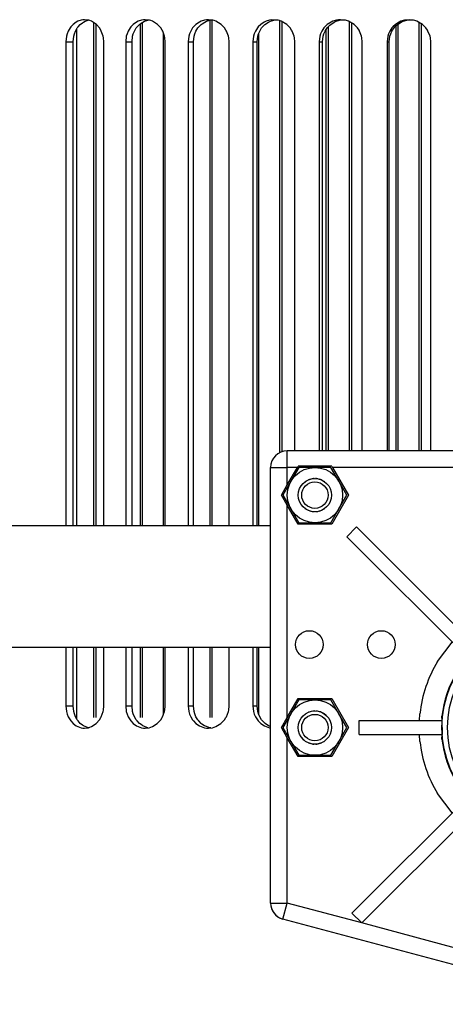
# Model space of a CAD drawing. Header units: millimetres. Extents: x -1205 to -724, y -121 to 439.
# Tile 21 of 25: x -1039 to -962, y 155 to 332. Entities that reach past the tile are written whole.
import ezdxf

# ---------------------------------------------------------------- set-up
doc = ezdxf.new("R2010")
doc.units = ezdxf.units.MM

# ---------------------------------------------------------------- blocks, each defined once
blk = doc.blocks.new('Wasserabweiser__9', base_point=(-1028.51, 204.58))
at = {"color": 7, "linetype": 'Continuous'}
for p, q in [((-1026.33, 332.39), (-1026.48, 332.39)), ((-1015.34, 332.39), (-1015.75, 332.39)), ((-1003.9, 332.39), (-1004.55, 332.39)), ((-992.09, 332.39), (-992.97, 332.39)), ((-979.98, 332.39), (-981.08, 332.39)), ((-967.64, 332.39), (-968.97, 332.39)), ((-955.48, 332.39), (-956.77, 332.39)), ((-955.16, 332.39), (-955.48, 332.39)), ((-943.48, 332.39), (-944.34, 332.39)), ((-942.62, 332.39), (-943.48, 332.39)), ((-931.49, 332.39), (-931.8, 332.39)), ((-930.19, 332.39), (-931.49, 332.39)), ((-917.99, 332.39), (-919.32, 332.39)), ((-905.88, 332.39), (-906.98, 332.39)), ((-871.21, 332.39), (-871.62, 332.39)), ((-860.48, 332.39), (-860.63, 332.39)), ((-1028.51, 241.09), (-1028.51, 330.83)), ((-1028.51, 241.09), (-1028.51, 330.83)), ((-858.45, 330.83), (-858.45, 206.15)), ((-858.45, 330.83), (-858.45, 206.15)), ((-1028.51, 206.15), (-1028.51, 219.09)), ((-1028.51, 206.15), (-1028.51, 219.09))]:
    blk.add_line(p, q, dxfattribs=at)
blk = doc.blocks.new('Lueftergehauese__12', base_point=(-1028.48, 206.39))
at = {"color": 7, "linetype": 'Continuous'}
for p, q in [((-1024.92, 331.59), (-1025.08, 331.58)), ((-870.35, 332.04), (-872.16, 332.2)), ((-872.16, 332.2), (-870.49, 332.12)), ((-861.68, 331.67), (-861.94, 331.68)), ((-861.94, 331.68), (-861.68, 331.67)), ((-874.43, 222.04), (-874.28, 221.71))]:
    blk.add_line(p, q, dxfattribs=at)
blk = doc.blocks.new('Luefter_4412_F-2GLR__13', base_point=(-934.92, 206.19))
at = {"color": 7, "linetype": 'Continuous'}
for p, q in [((-891.16, 209.97), (-891.02, 209.93)), ((-874.43, 208.72), (-874.28, 208.73))]:
    blk.add_line(p, q, dxfattribs=at)
blk = doc.blocks.new('Luefter-kpl__1__14', base_point=(-934.92, 206.19))
blk.add_blockref('Luefter_4412_F-2GLR__13', (-934.92, 206.19))
blk = doc.blocks.new('Fin_1_durchgehend_1_5__15', base_point=(-1017.08, 206.39))
at = {"color": 7, "linetype": 'Continuous'}
for p, q in [((-1017.08, 331.71), (-1017.08, 241.09)), ((-1016.68, 332), (-1016.68, 241.09)), ((-1017.08, 219.09), (-1017.08, 206.39)), ((-1016.68, 219.09), (-1016.68, 206.39))]:
    blk.add_line(p, q, dxfattribs=at)
blk = doc.blocks.new('Fin_1_durchgehend_1_22__16', base_point=(-1025.48, 206.39))
at = {"color": 7, "linetype": 'Continuous'}
for p, q in [((-1025.48, 331.98), (-1025.48, 241.09)), ((-1025.08, 331.72), (-1025.08, 241.09)), ((-1025.48, 219.09), (-1025.48, 206.39)), ((-1025.08, 219.09), (-1025.08, 206.39))]:
    blk.add_line(p, q, dxfattribs=at)
blk = doc.blocks.new('Fin_1_durchgehend_1_43__17', base_point=(-1012.88, 206.84))
at = {"color": 7, "linetype": 'Continuous'}
for p, q in [((-1012.88, 330.14), (-1012.88, 241.09)), ((-1012.88, 219.09), (-1012.88, 206.84))]:
    blk.add_line(p, q, dxfattribs=at)
blk = doc.blocks.new('Fin_1_durchgehend_1_32__18', base_point=(-983.48, 254.59))
at = {"color": 7, "linetype": 'Continuous'}
for p, q in [((-983.08, 331.22), (-983.08, 254.59)), ((-983.48, 330.68), (-983.48, 254.59))]:
    blk.add_line(p, q, dxfattribs=at)
blk = doc.blocks.new('Fin_1_durchgehend_1_23__19', base_point=(-979.28, 254.59))
at = {"color": 7, "linetype": 'Continuous'}
for p, q in [((-979.28, 332.14), (-979.28, 254.59)), ((-978.88, 331.91), (-978.88, 254.59))]:
    blk.add_line(p, q, dxfattribs=at)
blk = doc.blocks.new('Fin_1_durchgehend_1_2__20', base_point=(-991.88, 254.2))
at = {"color": 7, "linetype": 'Continuous'}
for p, q in [((-991.88, 332.34), (-991.88, 254.2)), ((-991.48, 332.18), (-991.48, 254.4))]:
    blk.add_line(p, q, dxfattribs=at)
blk = doc.blocks.new('Fin_1_durchgehend_1_10__21', base_point=(-995.68, 207.04))
at = {"color": 7, "linetype": 'Continuous'}
for p, q in [((-995.68, 329.94), (-995.68, 241.09)), ((-995.68, 219.09), (-995.68, 207.04))]:
    blk.add_line(p, q, dxfattribs=at)
blk = doc.blocks.new('Fin_1_durchgehend_1_26__22', base_point=(-1004.48, 206.39))
at = {"color": 7, "linetype": 'Continuous'}
for p, q in [((-1004.48, 332.39), (-1004.48, 241.09)), ((-1004.08, 332.39), (-1004.08, 241.09)), ((-1004.48, 219.09), (-1004.48, 206.39)), ((-1004.08, 219.09), (-1004.08, 206.39))]:
    blk.add_line(p, q, dxfattribs=at)
blk = doc.blocks.new('Fin_1_durchgehend_1_44__23', base_point=(-966.68, 254.59))
at = {"color": 7, "linetype": 'Continuous'}
for p, q in [((-966.68, 331.99), (-966.68, 254.59)), ((-966.28, 331.77), (-966.28, 254.59))]:
    blk.add_line(p, q, dxfattribs=at)
blk = doc.blocks.new('Fin_1_durchgehend_1_17__24', base_point=(-870.08, 206.39))
at = {"color": 7, "linetype": 'Continuous'}
blk.add_line((-870.08, 331.85), (-870.08, 206.39), dxfattribs=at)
blk = doc.blocks.new('Fin_1_durchgehend_1_6__25', base_point=(-970.88, 254.59))
at = {"color": 7, "linetype": 'Continuous'}
for p, q in [((-970.88, 331.34), (-970.88, 254.59)), ((-970.48, 331.68), (-970.48, 254.59))]:
    blk.add_line(p, q, dxfattribs=at)
blk = doc.blocks.new('Fin_1_durchgehend_1_27__26', base_point=(-958.28, 254.59))
at = {"color": 7, "linetype": 'Continuous'}
for p, q in [((-958.28, 331.64), (-958.28, 254.59)), ((-957.88, 331.9), (-957.88, 254.59))]:
    blk.add_line(p, q, dxfattribs=at)
blk = doc.blocks.new('Fin_1_durchgehend_1_19__27', base_point=(-954.08, 254.59))
at = {"color": 7, "linetype": 'Continuous'}
for p, q in [((-954.08, 331.93), (-954.08, 254.59)), ((-953.68, 331.71), (-953.68, 254.59))]:
    blk.add_line(p, q, dxfattribs=at)
blk = doc.blocks.new('Fin_1_ausgespart_6__28', base_point=(-945.64, 252.46))
at = {"color": 7, "linetype": 'Continuous'}
for p, q in [((-945.58, 331.84), (-945.64, 252.57)), ((-945.18, 332.07), (-945.24, 252.46))]:
    blk.add_line(p, q, dxfattribs=at)
blk = doc.blocks.new('Fin_1_durchgehend_1_46__29', base_point=(-861.68, 206.39))
at = {"color": 7, "linetype": 'Continuous'}
for p, q in [((-861.68, 331.85), (-861.68, 206.39)), ((-861.28, 332.11), (-861.28, 206.39))]:
    blk.add_line(p, q, dxfattribs=at)
blk = doc.blocks.new('Fin_1_ausgespart_4__30', base_point=(-941.44, 251.34))
at = {"color": 7, "linetype": 'Continuous'}
for p, q in [((-941.38, 331.85), (-941.44, 251.44)), ((-940.98, 331.61), (-941.04, 251.34))]:
    blk.add_line(p, q, dxfattribs=at)
blk = doc.blocks.new('Fin_1_durchgehend_1_20__31', base_point=(-895.28, 231.09))
at = {"color": 7, "linetype": 'Continuous'}
for p, q in [((-895.28, 332.27), (-895.28, 239.02)), ((-894.88, 332.39), (-894.88, 238.82))]:
    blk.add_line(p, q, dxfattribs=at)
blk = doc.blocks.new('Fin_1_durchgehend_1_12__32', base_point=(-891.08, 208))
at = {"color": 7, "linetype": 'Continuous'}
blk.add_line((-891.08, 328.98), (-891.08, 208), dxfattribs=at)
blk = doc.blocks.new('Fin_1_durchgehend_1_37__33', base_point=(-903.68, 241.22))
at = {"color": 7, "linetype": 'Continuous'}
for p, q in [((-903.68, 330.98), (-903.68, 241.32)), ((-903.28, 330.34), (-903.28, 241.22))]:
    blk.add_line(p, q, dxfattribs=at)
blk = doc.blocks.new('Fin_1_durchgehend_1_45__34', base_point=(-907.88, 242.34))
at = {"color": 7, "linetype": 'Continuous'}
for p, q in [((-907.88, 332.02), (-907.88, 242.45)), ((-907.48, 332.24), (-907.48, 242.34))]:
    blk.add_line(p, q, dxfattribs=at)
blk = doc.blocks.new('Fin_1_durchgehend_1_41__35', base_point=(-928.88, 247.97))
at = {"color": 7, "linetype": 'Continuous'}
for p, q in [((-928.88, 331.77), (-928.88, 248.08)), ((-928.48, 331.47), (-928.48, 247.97))]:
    blk.add_line(p, q, dxfattribs=at)
blk = doc.blocks.new('Fin_1_durchgehend_1_24__36', base_point=(-920.48, 245.72))
at = {"color": 7, "linetype": 'Continuous'}
for p, q in [((-920.48, 331.88), (-920.48, 245.82)), ((-920.08, 332.1), (-920.08, 245.72))]:
    blk.add_line(p, q, dxfattribs=at)
blk = doc.blocks.new('Fin_1_durchgehend_1_3__37', base_point=(-933.08, 249.09))
at = {"color": 7, "linetype": 'Continuous'}
for p, q in [((-933.08, 331.82), (-933.08, 249.2)), ((-932.68, 332.04), (-932.68, 249.09))]:
    blk.add_line(p, q, dxfattribs=at)
blk = doc.blocks.new('Fin_1_durchgehend_1_16__38', base_point=(-916.28, 244.59))
at = {"color": 7, "linetype": 'Continuous'}
for p, q in [((-916.28, 331.52), (-916.28, 244.7)), ((-915.88, 331.13), (-915.88, 244.59))]:
    blk.add_line(p, q, dxfattribs=at)
blk = doc.blocks.new('Fin_1_durchgehend_1_25__39', base_point=(-874.28, 206.39))
at = {"color": 7, "linetype": 'Continuous'}
for p, q in [((-874.28, 329.58), (-874.28, 207.39)), ((-873.88, 330.61), (-873.88, 206.39))]:
    blk.add_line(p, q, dxfattribs=at)
blk = doc.blocks.new('Fin_1_durchgehend_1_42__40', base_point=(-882.68, 206.39))
at = {"color": 7, "linetype": 'Continuous'}
blk.add_line((-882.28, 332.35), (-882.28, 206.39), dxfattribs=at)
blk = doc.blocks.new('Kuehlkoerper_EKL__41', base_point=(-1028.48, 206.39))
for name, p in [('Fin_1_durchgehend_1_22__16', (-1025.48, 206.39)), ('Fin_1_durchgehend_1_5__15', (-1017.08, 206.39)), ('Fin_1_durchgehend_1_26__22', (-1004.48, 206.39)), ('Fin_1_durchgehend_1_2__20', (-991.88, 254.2)), ('Fin_1_durchgehend_1_32__18', (-983.48, 254.59)), ('Fin_1_durchgehend_1_23__19', (-979.28, 254.59)), ('Fin_1_durchgehend_1_6__25', (-970.88, 254.59)), ('Fin_1_durchgehend_1_44__23', (-966.68, 254.59)), ('Fin_1_durchgehend_1_27__26', (-958.28, 254.59)), ('Fin_1_durchgehend_1_19__27', (-954.08, 254.59)), ('Fin_1_ausgespart_6__28', (-945.64, 252.46)), ('Fin_1_ausgespart_4__30', (-941.44, 251.34)), ('Fin_1_durchgehend_1_3__37', (-933.08, 249.09)), ('Fin_1_durchgehend_1_41__35', (-928.88, 247.97)), ('Fin_1_durchgehend_1_24__36', (-920.48, 245.72)), ('Fin_1_durchgehend_1_16__38', (-916.28, 244.59)), ('Fin_1_durchgehend_1_45__34', (-907.88, 242.34)), ('Fin_1_durchgehend_1_37__33', (-903.68, 241.22)), ('Fin_1_durchgehend_1_20__31', (-895.28, 231.09)), ('Fin_1_durchgehend_1_42__40', (-882.68, 206.39)), ('Fin_1_durchgehend_1_17__24', (-870.08, 206.39)), ('Fin_1_durchgehend_1_46__29', (-861.68, 206.39)), ('Fin_1_durchgehend_1_43__17', (-1012.88, 206.84)), ('Fin_1_durchgehend_1_10__21', (-995.68, 207.04)), ('Fin_1_durchgehend_1_25__39', (-874.28, 206.39)), ('Fin_1_durchgehend_1_12__32', (-891.08, 208))]:
    blk.add_blockref(name, p)
blk = doc.blocks.new('Elektronikeinheit_kpl___42', base_point=(-1028.48, 206.19))
for name, p in [('Kuehlkoerper_EKL__41', (-1028.48, 206.39)), ('Lueftergehauese__12', (-1028.48, 206.39)), ('Luefter-kpl__1__14', (-934.92, 206.19))]:
    blk.add_blockref(name, p)
blk = doc.blocks.new('L5_85110_0_Gehaeuseunterteil_S127-04-01-02__43', base_point=(-993.48, 154.59))
at = {"color": 7, "linetype": 'Continuous'}
blk.add_line((-895.55, 154.74), (-896.48, 154.59), dxfattribs=at)
for centre, start, end in [((-990.48, 251.59), 90, 180), ((-990.48, 172.89), 180, 251.9998)]:
    blk.add_arc(centre, 3, start, end, dxfattribs=at)
blk = doc.blocks.new('Tragrohr-neigen__48', base_point=(-1181.98, 219.09))
at = {"color": 7, "linetype": 'Continuous'}
for p, q in [((-1170.45, 241.02), (-1173.04, 240.89)), ((-1169.92, 241), (-1170.45, 241.02)), ((-1168.88, 241.02), (-1169.92, 241)), ((-1167.37, 241.01), (-1168.88, 241.02)), ((-1166.27, 241.02), (-1167.37, 241.01)), ((-1163.93, 241.01), (-1166.27, 241.02)), ((-1162.66, 241.02), (-1163.93, 241.01)), ((-1159.55, 241.02), (-1162.66, 241.02)), ((-1154.28, 241.02), (-1159.55, 241.02)), ((-1148.15, 241.02), (-1154.28, 241.02)), ((-1133.63, 241.02), (-1148.15, 241.02)), ((-1084.6, 241.02), (-1133.63, 241.02)), ((-1080.98, 241.09), (-1084.6, 241.02)), ((-1080.98, 241.09), (-993.48, 241.09)), ((-1170.45, 219.15), (-1170.29, 219.11)), ((-1169.93, 219.14), (-1170.45, 219.15)), ((-1168.88, 219.15), (-1169.93, 219.14)), ((-1168.2, 219.14), (-1168.88, 219.15)), ((-1166.27, 219.15), (-1168.2, 219.14)), ((-1165.39, 219.15), (-1166.27, 219.15)), ((-1162.66, 219.15), (-1165.39, 219.15)), ((-1161.57, 219.15), (-1162.66, 219.15)), ((-1156.79, 219.15), (-1161.57, 219.15)), ((-1151.11, 219.15), (-1156.79, 219.15)), ((-1137.35, 219.15), (-1151.11, 219.15)), ((-1084.6, 219.15), (-1137.35, 219.15)), ((-1080.98, 219.09), (-1084.6, 219.15)), ((-1080.98, 219.09), (-993.48, 219.09))]:
    blk.add_line(p, q, dxfattribs=at)
at = {"color": 1, "linetype": 'Continuous'}
for p, q in [((-1080.98, 241.09), (-1080.98, 234.14)), ((-1080.98, 234.14), (-1080.98, 219.09))]:
    blk.add_line(p, q, dxfattribs=at)
at = {"color": 7, "linetype": 'Continuous'}
blk.add_arc((-1170.98, 230.09), 11, 100.8, 273.6, dxfattribs=at)
blk = doc.blocks.new('L5_85109_0_Gehaeuseoberteil_S127-04-01-01__58', base_point=(-993.48, 154.59))
at = {"color": 1, "linetype": 'Continuous'}
for p, q in [((-990.48, 251.59), (-990.48, 254.59)), ((-993.48, 251.59), (-990.48, 251.59)), ((-990.48, 248.43), (-990.48, 251.59)), ((-988.65, 251.59), (-990.48, 251.59)), ((-953.57, 251.59), (-982.3, 251.59)), ((-909.94, 239.89), (-953.57, 251.59)), ((-990.48, 206.43), (-990.48, 244.75)), ((-896.48, 236.29), (-909.94, 239.89)), ((-896.48, 236.29), (-895.7, 239.18)), ((-896.48, 206.43), (-896.48, 236.29)), ((-896.48, 236.29), (-893.48, 236.29)), ((-947.23, 227.44), (-944.73, 227.65)), ((-958.89, 221.76), (-956.48, 223.76)), ((-946.58, 223.5), (-944.73, 223.62)), ((-942.23, 223.62), (-938.52, 223.1)), ((-928.49, 222.24), (-928.02, 221.81)), ((-963.32, 216.53), (-960.67, 220.01)), ((-956.06, 218.94), (-954.23, 220.45)), ((-931.08, 219.19), (-930.85, 218.98)), ((-926.28, 220.02), (-925.04, 218.6)), ((-959.9, 214.47), (-957.83, 217.17)), ((-929.11, 217.19), (-928.23, 216.18)), ((-924.77, 208.71), (-924.44, 205.84)), ((-920.86, 209.57), (-920.46, 205.84)), ((-966.57, 205.84), (-966.5, 207.09)), ((-962.51, 205.84), (-962.53, 206.66)), ((-966.5, 202.08), (-966.57, 203.34)), ((-962.53, 202.52), (-962.51, 203.34)), ((-924.44, 203.34), (-924.77, 200.47)), ((-920.46, 203.34), (-920.86, 199.61)), ((-990.48, 172.89), (-990.48, 202.75)), ((-896.48, 164.43), (-896.48, 202.75)), ((-957.83, 192.01), (-959.9, 194.71)), ((-960.67, 189.16), (-963.32, 192.65)), ((-928.23, 192.99), (-929.13, 192.01)), ((-925.04, 190.57), (-926.28, 189.16)), ((-954.23, 188.73), (-956.06, 190.24)), ((-930.9, 190.24), (-931.08, 189.99)), ((-956.48, 185.42), (-958.89, 187.41)), ((-928.02, 187.37), (-928.49, 186.94)), ((-944.73, 185.55), (-946.58, 185.68)), ((-938.52, 186.08), (-942.23, 185.55)), ((-944.73, 181.53), (-947.23, 181.74)), ((-993.48, 172.89), (-990.48, 172.89)), ((-991.26, 169.99), (-990.48, 172.89)), ((-977.02, 169.28), (-990.48, 172.89)), ((-933.38, 157.59), (-977.02, 169.28)), ((-896.48, 157.59), (-896.48, 160.75)), ((-933.38, 157.59), (-904.65, 157.59)), ((-898.3, 157.59), (-896.48, 157.59)), ((-896.48, 157.59), (-896.48, 154.59)), ((-896.48, 157.59), (-893.48, 157.59))]:
    blk.add_line(p, q, dxfattribs=at)
at = {"color": 7, "linetype": 'Continuous'}
for p, q in [((-953.18, 254.59), (-990.48, 254.59)), ((-953.57, 251.59), (-953.18, 254.59)), ((-895.7, 239.18), (-953.18, 254.59)), ((-993.48, 172.89), (-993.48, 251.59)), ((-990.48, 248.43), (-988.65, 251.59)), ((-988.65, 251.59), (-988.51, 251.84)), ((-982.45, 251.84), (-988.51, 251.84)), ((-982.45, 251.84), (-982.3, 251.59)), ((-982.3, 251.59), (-979.42, 246.59)), ((-991.54, 246.59), (-990.48, 248.43)), ((-990.48, 244.75), (-991.54, 246.59)), ((-979.42, 246.59), (-982.45, 241.34)), ((-988.51, 241.34), (-990.48, 244.75)), ((-982.45, 241.34), (-988.51, 241.34)), ((-979.72, 239.06), (-977.95, 240.83)), ((-956.06, 218.94), (-977.95, 240.83)), ((-957.83, 217.17), (-979.72, 239.06)), ((-944.73, 223.62), (-944.73, 238.59)), ((-944.73, 238.59), (-942.23, 238.59)), ((-942.23, 223.62), (-942.23, 238.59)), ((-930.85, 218.98), (-909.94, 239.89)), ((-909.94, 239.89), (-908.17, 238.13)), ((-929.11, 217.19), (-908.17, 238.13)), ((-893.48, 157.59), (-893.48, 236.29)), ((-943.48, 223.62), (-944.73, 223.62)), ((-943.48, 223.62), (-942.23, 223.62)), ((-956.95, 218.06), (-956.06, 218.94)), ((-930.85, 218.98), (-930.01, 218.06)), ((-956.95, 218.06), (-957.83, 217.17)), ((-930.01, 218.06), (-929.11, 217.19)), ((-990.48, 206.43), (-988.51, 209.84)), ((-988.51, 209.84), (-982.45, 209.84)), ((-982.45, 209.84), (-979.42, 204.59)), ((-907.54, 204.59), (-904.51, 209.84)), ((-904.51, 209.84), (-898.45, 209.84)), ((-898.45, 209.84), (-896.48, 206.43)), ((-991.54, 204.59), (-990.48, 206.43)), ((-896.48, 206.43), (-895.42, 204.59)), ((-990.48, 202.75), (-991.54, 204.59)), ((-979.42, 204.59), (-982.45, 199.34)), ((-977.48, 205.84), (-962.51, 205.84)), ((-977.48, 203.34), (-977.48, 205.84)), ((-962.51, 204.59), (-962.51, 205.84)), ((-962.51, 204.59), (-962.51, 203.34)), ((-924.44, 204.59), (-924.44, 205.84)), ((-924.44, 205.84), (-909.48, 205.84)), ((-924.44, 204.59), (-924.44, 203.34)), ((-909.48, 205.84), (-909.48, 203.34)), ((-904.51, 199.34), (-907.54, 204.59)), ((-895.42, 204.59), (-896.48, 202.75)), ((-977.48, 203.34), (-962.51, 203.34)), ((-924.44, 203.34), (-909.48, 203.34)), ((-988.51, 199.34), (-990.48, 202.75)), ((-896.48, 202.75), (-898.45, 199.34)), ((-982.45, 199.34), (-988.51, 199.34)), ((-898.45, 199.34), (-904.51, 199.34)), ((-978.79, 171.05), (-957.83, 192.01)), ((-956.95, 191.12), (-957.83, 192.01)), ((-956.06, 190.24), (-956.95, 191.12)), ((-930.01, 191.12), (-930.9, 190.24)), ((-930.01, 191.12), (-929.13, 192.01)), ((-929.13, 192.01), (-907.24, 170.12)), ((-977.02, 169.28), (-956.06, 190.24)), ((-930.9, 190.24), (-909.01, 168.35)), ((-943.48, 185.55), (-944.73, 185.55)), ((-944.73, 170.59), (-944.73, 185.55)), ((-943.48, 185.55), (-942.23, 185.55)), ((-942.23, 170.59), (-942.23, 185.55)), ((-978.79, 171.05), (-977.02, 169.28)), ((-933.78, 154.59), (-991.26, 169.99)), ((-942.23, 170.59), (-944.73, 170.59)), ((-907.24, 170.12), (-909.01, 168.35)), ((-907.54, 162.59), (-904.51, 167.84)), ((-904.51, 167.84), (-898.45, 167.84)), ((-898.45, 167.84), (-896.48, 164.43)), ((-896.48, 164.43), (-895.42, 162.59)), ((-904.65, 157.59), (-907.54, 162.59)), ((-895.42, 162.59), (-896.48, 160.75)), ((-896.48, 160.75), (-898.3, 157.59)), ((-933.38, 157.59), (-933.78, 154.59)), ((-904.51, 157.34), (-904.65, 157.59)), ((-904.51, 157.34), (-898.45, 157.34)), ((-898.3, 157.59), (-898.45, 157.34)), ((-933.78, 154.59), (-896.48, 154.59))]:
    blk.add_line(p, q, dxfattribs=at)
at = {"color": 1, "linetype": 'Continuous'}
for radius in [19.04, 18.03]:
    blk.add_circle((-943.48, 204.59), radius, dxfattribs=at)
at = {"color": 7, "linetype": 'Continuous'}
for centre, radius in [((-986.48, 219.59), 2.5), ((-973.48, 219.59), 2.5), ((-943.48, 204.59), 15.05), ((-913.48, 189.59), 2.5), ((-901.48, 189.59), 2.5)]:
    blk.add_circle(centre, radius, dxfattribs=at)
for centre, start, end in [((-990.48, 251.59), 90, 180), ((-896.48, 236.29), 0, 74.9969), ((-990.48, 172.89), 180, 254.9969), ((-896.48, 157.59), 270, 0)]:
    blk.add_arc(centre, 3, start, end, dxfattribs=at)
at = {"color": 1, "linetype": 'Continuous'}
for radius, start, end in [(23.16, 49.6552, 86.8965), (23.16, 99.3103, 124.1379), (19.16, 99.3104, 124.1379), (19.16, 49.6552, 75), (23.16, 12.4138, 37.2414), (23.16, 148.9655, 173.7931), (19.16, 12.4138, 37.2414), (19.16, 148.9655, 173.7931), (23.16, 186.2069, 211.0345), (19.16, 186.2069, 211.0345), (19.16, 322.7586, 347.5862), (23.16, 322.7586, 347.5862), (19.16, 235.8621, 260.6896), (19.16, 285, 310.3448), (23.16, 273.1035, 310.3448), (23.16, 235.8621, 260.6897)]:
    blk.add_arc((-943.48, 204.59), radius, start, end, dxfattribs=at)
blk = doc.blocks.new('4_Zylinderschraube_DIN_912_-_M6_x_25_-__2_1', base_point=(-988.48, 201.59))
at = {"color": 7, "linetype": 'Continuous'}
for radius in [3, 2.39]:
    blk.add_circle((-985.48, 204.59), radius, dxfattribs=at)
blk = doc.blocks.new('1_Sechskantmutter_DIN_985_-_M_6_-__2_1', base_point=(-991.25, 199.59))
at = {"color": 7, "linetype": 'Continuous'}
for p, q in [((-988.37, 209.59), (-989.81, 207.09)), ((-985.48, 209.59), (-988.37, 209.59)), ((-982.59, 209.59), (-985.48, 209.59)), ((-981.15, 207.09), (-982.59, 209.59)), ((-989.81, 207.09), (-991.25, 204.59)), ((-979.71, 204.59), (-981.15, 207.09)), ((-991.25, 204.59), (-989.81, 202.09)), ((-981.15, 202.09), (-979.71, 204.59)), ((-989.81, 202.09), (-988.37, 199.59)), ((-982.59, 199.59), (-981.15, 202.09)), ((-988.37, 199.59), (-985.48, 199.59)), ((-985.48, 199.59), (-982.59, 199.59))]:
    blk.add_line(p, q, dxfattribs=at)
at = {"color": 1, "linetype": 'Continuous'}
for p, q in [((-987, 207.16), (-987.14, 207.09)), ((-986.35, 207.45), (-986.65, 207.35)), ((-985.02, 207.55), (-985.34, 207.57)), ((-984.48, 207.42), (-984.64, 207.46)), ((-984.31, 207.34), (-984.48, 207.42)), ((-986.65, 201.84), (-986.48, 201.76)), ((-986.48, 201.76), (-986.32, 201.72)), ((-985.94, 201.62), (-985.62, 201.6)), ((-984.6, 201.73), (-984.31, 201.83)), ((-983.96, 202.01), (-983.82, 202.09))]:
    blk.add_line(p, q, dxfattribs=at)
at = {"color": 7, "linetype": 'Continuous'}
blk.add_circle((-985.48, 204.59), 5, dxfattribs=at)
at = {"color": 1, "linetype": 'Continuous'}
for start, end in [(91.7648, 102.353), (38.8235, 59.9999), (218.8237, 240.0003), (271.7645, 282.3529)]:
    blk.add_arc((-985.48, 204.59), 3, start, end, dxfattribs=at)
blk = doc.blocks.new('3_Sechskantmutter_DIN_985_-_M_6_-__2_1', base_point=(-991.25, 241.59))
at = {"color": 7, "linetype": 'Continuous'}
for p, q in [((-988.37, 251.59), (-989.81, 249.09)), ((-985.48, 251.59), (-988.37, 251.59)), ((-982.59, 251.59), (-985.48, 251.59)), ((-981.15, 249.09), (-982.59, 251.59)), ((-989.81, 249.09), (-991.25, 246.59)), ((-979.71, 246.59), (-981.15, 249.09)), ((-991.25, 246.59), (-989.81, 244.09)), ((-981.15, 244.09), (-979.71, 246.59)), ((-989.81, 244.09), (-988.37, 241.59)), ((-982.59, 241.59), (-981.15, 244.09)), ((-988.37, 241.59), (-985.48, 241.59)), ((-985.48, 241.59), (-982.59, 241.59))]:
    blk.add_line(p, q, dxfattribs=at)
at = {"color": 1, "linetype": 'Continuous'}
for p, q in [((-987.06, 249.13), (-987.29, 248.98)), ((-986.3, 249.47), (-986.65, 249.34)), ((-985.76, 249.58), (-986, 249.53)), ((-985.59, 249.58), (-985.76, 249.58)), ((-985.2, 249.58), (-985.37, 249.58)), ((-984.95, 249.53), (-985.2, 249.58)), ((-984.31, 249.34), (-984.66, 249.47)), ((-983.67, 248.98), (-983.9, 249.13)), ((-987.29, 244.19), (-987.06, 244.05)), ((-986.65, 243.84), (-986.3, 243.7)), ((-984.66, 243.7), (-984.31, 243.84)), ((-983.9, 244.05), (-983.67, 244.19)), ((-986, 243.65), (-985.76, 243.6)), ((-985.76, 243.6), (-985.59, 243.6)), ((-985.37, 243.6), (-985.2, 243.6)), ((-985.2, 243.6), (-984.95, 243.65))]:
    blk.add_line(p, q, dxfattribs=at)
at = {"color": 7, "linetype": 'Continuous'}
blk.add_circle((-985.48, 246.59), 5, dxfattribs=at)
blk = doc.blocks.new('3_Zylinderschraube_DIN_912_-_M6_x_25_-__2_1', base_point=(-988.48, 243.59))
at = {"color": 7, "linetype": 'Continuous'}
for radius in [3, 2.39]:
    blk.add_circle((-985.48, 246.59), radius, dxfattribs=at)
blk = doc.blocks.new('PO-Buegel-L10__65', base_point=(-1204.98, 140.91))
for name, p in [('L5_85110_0_Gehaeuseunterteil_S127-04-01-02__43', (-993.48, 154.59)), ('L5_85109_0_Gehaeuseoberteil_S127-04-01-01__58', (-993.48, 154.59)), ('3_Sechskantmutter_DIN_985_-_M_6_-__2_1', (-991.25, 241.59)), ('3_Zylinderschraube_DIN_912_-_M6_x_25_-__2_1', (-988.48, 243.59)), ('Tragrohr-neigen__48', (-1181.98, 219.09)), ('1_Sechskantmutter_DIN_985_-_M_6_-__2_1', (-991.25, 199.59)), ('4_Zylinderschraube_DIN_912_-_M6_x_25_-__2_1', (-988.48, 201.59))]:
    blk.add_blockref(name, p)
blk = doc.blocks.new('Deckelprofil__69', base_point=(-1048.22, -16.51))
at = {"color": 7, "linetype": 'Continuous'}
for p, q in [((-1029.72, 330.99), (-1030.04, 330.44)), ((-1029.59, 331.18), (-1029.72, 330.99)), ((-1029.18, 331.63), (-1029.59, 331.18)), ((-1028.59, 332.07), (-1029.18, 331.63)), ((-1028.73, 330.43), (-1028.42, 330.99)), ((-1028.3, 332.22), (-1028.59, 332.07)), ((-1028.42, 330.99), (-1028.28, 331.18)), ((-1027.74, 332.41), (-1028.3, 332.22)), ((-1028.28, 331.18), (-1027.88, 331.63)), ((-1027.88, 331.63), (-1027.48, 331.95)), ((-1027.39, 332.47), (-1027.74, 332.41)), ((-1027.48, 331.95), (-1027.29, 332.07)), ((-1027.08, 332.49), (-1027.39, 332.47)), ((-1027.29, 332.07), (-1027, 332.22)), ((-1026.44, 332.41), (-1027.08, 332.49)), ((-1027, 332.22), (-1026.44, 332.41)), ((-1026.14, 332.34), (-1026.44, 332.41)), ((-1025.85, 332.22), (-1026.14, 332.34)), ((-1024.95, 331.63), (-1025.85, 332.22)), ((-1024.4, 330.99), (-1024.95, 331.63)), ((-1024.16, 330.59), (-1024.4, 330.99)), ((-1018.88, 330.99), (-1019.21, 330.44)), ((-1018.74, 331.18), (-1018.88, 330.99)), ((-1018.32, 331.63), (-1018.74, 331.18)), ((-1017.7, 332.07), (-1018.32, 331.63)), ((-1018.08, 330.43), (-1017.75, 330.99)), ((-1017.75, 330.99), (-1017.6, 331.18)), ((-1017.39, 332.22), (-1017.7, 332.07)), ((-1017.6, 331.18), (-1017.19, 331.63)), ((-1016.81, 332.41), (-1017.39, 332.22)), ((-1017.19, 331.63), (-1016.9, 331.86)), ((-1016.9, 331.86), (-1016.57, 332.07)), ((-1016.45, 332.47), (-1016.81, 332.41)), ((-1016.57, 332.07), (-1016.26, 332.22)), ((-1016.12, 332.49), (-1016.45, 332.47)), ((-1016.26, 332.22), (-1015.68, 332.41)), ((-1015.42, 332.41), (-1016.12, 332.49)), ((-1015.14, 332.34), (-1015.42, 332.41)), ((-1014.83, 332.22), (-1015.14, 332.34)), ((-1013.9, 331.63), (-1014.83, 332.22)), ((-1013.32, 330.99), (-1013.9, 331.63)), ((-1013.07, 330.59), (-1013.32, 330.99)), ((-1007.58, 330.99), (-1007.92, 330.44)), ((-1007.43, 331.18), (-1007.58, 330.99)), ((-1006.99, 331.63), (-1007.43, 331.18)), ((-1006.35, 332.07), (-1006.99, 331.63)), ((-1006.97, 330.43), (-1006.62, 330.99)), ((-1006.62, 330.99), (-1006.47, 331.18)), ((-1006.47, 331.18), (-1006.04, 331.63)), ((-1006.03, 332.22), (-1006.35, 332.07)), ((-1006.04, 331.63), (-1005.87, 331.76)), ((-1005.43, 332.41), (-1006.03, 332.22)), ((-1005.87, 331.76), (-1005.39, 332.07)), ((-1005.05, 332.47), (-1005.43, 332.41)), ((-1005.39, 332.07), (-1005.08, 332.22)), ((-1005.08, 332.22), (-1004.47, 332.41)), ((-1004.71, 332.49), (-1005.05, 332.47)), ((-1003.99, 332.41), (-1004.71, 332.49)), ((-1004.47, 332.41), (-1004.28, 332.44)), ((-1003.7, 332.34), (-1003.99, 332.41)), ((-1003.37, 332.22), (-1003.7, 332.34)), ((-1002.41, 331.63), (-1003.37, 332.22)), ((-1001.81, 330.99), (-1002.41, 331.63)), ((-1001.55, 330.59), (-1001.81, 330.99)), ((-995.88, 330.99), (-996.23, 330.44)), ((-995.73, 331.18), (-995.88, 330.99)), ((-995.27, 331.63), (-995.73, 331.18)), ((-995.46, 330.43), (-995.11, 330.99)), ((-994.62, 332.07), (-995.27, 331.63)), ((-995.11, 330.99), (-994.95, 331.18)), ((-994.95, 331.18), (-994.5, 331.63)), ((-994.29, 332.22), (-994.62, 332.07)), ((-994.5, 331.63), (-993.84, 332.07)), ((-993.66, 332.41), (-994.29, 332.22)), ((-993.84, 332.07), (-993.52, 332.22)), ((-993.27, 332.47), (-993.66, 332.41)), ((-993.52, 332.22), (-992.89, 332.41)), ((-992.89, 332.41), (-993.27, 332.47)), ((-992.89, 332.41), (-992.5, 332.47)), ((-992.18, 332.41), (-992.89, 332.41)), ((-991.88, 332.34), (-992.18, 332.41)), ((-991.55, 332.22), (-991.88, 332.34)), ((-990.56, 331.63), (-991.55, 332.22)), ((-989.95, 330.99), (-990.56, 331.63)), ((-989.68, 330.59), (-989.95, 330.99)), ((-983.86, 330.99), (-984.22, 330.44)), ((-983.7, 331.18), (-983.86, 330.99)), ((-983.24, 331.63), (-983.7, 331.18)), ((-983.64, 330.43), (-983.27, 330.99)), ((-983.27, 330.99), (-983.11, 331.18)), ((-982.56, 332.07), (-983.24, 331.63)), ((-983.11, 331.18), (-982.78, 331.52)), ((-982.78, 331.52), (-981.98, 332.07)), ((-982.23, 332.22), (-982.56, 332.07)), ((-981.59, 332.41), (-982.23, 332.22)), ((-981.98, 332.07), (-981.65, 332.22)), ((-981.65, 332.22), (-981.01, 332.41)), ((-981.19, 332.47), (-981.59, 332.41)), ((-980.83, 332.49), (-981.19, 332.47)), ((-981.01, 332.41), (-980.6, 332.47)), ((-980.07, 332.41), (-980.83, 332.49)), ((-979.76, 332.34), (-980.07, 332.41)), ((-979.43, 332.22), (-979.76, 332.34)), ((-978.41, 331.63), (-979.43, 332.22)), ((-977.79, 330.99), (-978.41, 331.63)), ((-977.51, 330.59), (-977.79, 330.99)), ((-971.58, 330.99), (-971.95, 330.44)), ((-971.42, 331.18), (-971.58, 330.99)), ((-971.56, 330.43), (-971.19, 330.99)), ((-970.95, 331.63), (-971.42, 331.18)), ((-971.19, 330.99), (-971.03, 331.18)), ((-971.03, 331.18), (-970.84, 331.38)), ((-970.27, 332.07), (-970.95, 331.63)), ((-970.84, 331.38), (-970.57, 331.63)), ((-970.57, 331.63), (-969.88, 332.07)), ((-969.93, 332.22), (-970.27, 332.07)), ((-969.28, 332.41), (-969.93, 332.22)), ((-969.88, 332.07), (-969.54, 332.22)), ((-969.54, 332.22), (-968.89, 332.41)), ((-968.89, 332.41), (-969.28, 332.41)), ((-968.48, 332.47), (-968.89, 332.41)), ((-968.89, 332.41), (-968.48, 332.47)), ((-967.74, 332.41), (-968.48, 332.47)), ((-967.43, 332.34), (-967.74, 332.41)), ((-967.08, 332.22), (-967.43, 332.34)), ((-966.05, 331.63), (-967.08, 332.22)), ((-965.42, 330.99), (-966.05, 331.63)), ((-965.14, 330.59), (-965.42, 330.99)), ((-1030.36, 329.5), (-1030.46, 328.49)), ((-1030.24, 329.93), (-1030.36, 329.5)), ((-1030.04, 330.44), (-1030.24, 329.93)), ((-1029.16, 328.49), (-1029.05, 329.49)), ((-1029.05, 329.49), (-1028.93, 329.93)), ((-1028.93, 329.93), (-1028.73, 330.43)), ((-1024.08, 330.43), (-1024.16, 330.59)), ((-1023.75, 329.49), (-1024.08, 330.43)), ((-1023.7, 329.22), (-1023.75, 329.49)), ((-1023.64, 328.49), (-1023.7, 329.22)), ((-1019.55, 329.5), (-1019.66, 328.49)), ((-1019.42, 329.93), (-1019.55, 329.5)), ((-1019.21, 330.44), (-1019.42, 329.93)), ((-1018.52, 328.49), (-1018.41, 329.49)), ((-1018.41, 329.49), (-1018.29, 329.93)), ((-1018.29, 329.93), (-1018.08, 330.43)), ((-1012.98, 330.43), (-1013.07, 330.59)), ((-1012.65, 329.49), (-1012.98, 330.43)), ((-1012.59, 329.22), (-1012.65, 329.49)), ((-1012.53, 328.49), (-1012.59, 329.22)), ((-1008.27, 329.5), (-1008.38, 328.49)), ((-1008.14, 329.93), (-1008.27, 329.5)), ((-1007.92, 330.44), (-1008.14, 329.93)), ((-1007.43, 328.49), (-1007.31, 329.49)), ((-1007.31, 329.49), (-1007.18, 329.93)), ((-1007.18, 329.93), (-1006.97, 330.43)), ((-1001.46, 330.43), (-1001.55, 330.59)), ((-1001.11, 329.49), (-1001.46, 330.43)), ((-1001.06, 329.22), (-1001.11, 329.49)), ((-1000.99, 328.49), (-1001.06, 329.22)), ((-996.59, 329.5), (-996.71, 328.49)), ((-996.46, 329.93), (-996.59, 329.5)), ((-996.23, 330.44), (-996.46, 329.93)), ((-995.94, 328.49), (-995.82, 329.49)), ((-995.82, 329.49), (-995.68, 329.93)), ((-995.68, 329.93), (-995.46, 330.43)), ((-989.58, 330.43), (-989.68, 330.59)), ((-989.22, 329.49), (-989.58, 330.43)), ((-989.17, 329.22), (-989.22, 329.49)), ((-989.1, 328.49), (-989.17, 329.22)), ((-984.58, 329.5), (-984.71, 328.49)), ((-984.45, 329.93), (-984.58, 329.5)), ((-984.22, 330.44), (-984.45, 329.93)), ((-984.12, 328.49), (-984, 329.49)), ((-984, 329.49), (-983.86, 329.93)), ((-983.86, 329.93), (-983.64, 330.43)), ((-977.42, 330.43), (-977.51, 330.59)), ((-977.05, 329.49), (-977.42, 330.43)), ((-977, 329.22), (-977.05, 329.49)), ((-976.93, 328.49), (-977, 329.22)), ((-972.32, 329.5), (-972.45, 328.49)), ((-972.19, 329.93), (-972.32, 329.5)), ((-971.95, 330.44), (-972.19, 329.93)), ((-972.06, 328.49), (-971.93, 329.49)), ((-971.93, 329.49), (-971.79, 329.93)), ((-971.79, 329.93), (-971.56, 330.43)), ((-965.05, 330.43), (-965.14, 330.59)), ((-964.68, 329.49), (-965.05, 330.43)), ((-964.62, 329.22), (-964.68, 329.49)), ((-964.55, 328.49), (-964.62, 329.22)), ((-1030.46, 328.49), (-1030.46, 241.09)), ((-1029.16, 241.09), (-1029.16, 328.49)), ((-1023.64, 241.09), (-1023.64, 328.49)), ((-1019.66, 328.49), (-1019.66, 241.09)), ((-1018.52, 241.09), (-1018.52, 328.49)), ((-1012.53, 241.09), (-1012.53, 328.49)), ((-1008.38, 328.49), (-1008.38, 241.09)), ((-1007.43, 241.09), (-1007.43, 328.49)), ((-1000.99, 241.09), (-1000.99, 328.49)), ((-996.71, 328.49), (-996.71, 241.09)), ((-995.94, 241.09), (-995.94, 328.49)), ((-989.1, 254.59), (-989.1, 328.49)), ((-984.71, 328.49), (-984.71, 254.59)), ((-984.12, 254.59), (-984.12, 328.49)), ((-976.93, 254.59), (-976.93, 328.49)), ((-972.45, 328.49), (-972.45, 254.59)), ((-972.06, 254.59), (-972.06, 328.49)), ((-964.55, 254.59), (-964.55, 328.49)), ((-1030.46, 219.09), (-1030.46, 208.49)), ((-1029.16, 208.49), (-1029.16, 219.09)), ((-1023.64, 208.49), (-1023.64, 219.09)), ((-1019.66, 219.09), (-1019.66, 208.49)), ((-1018.52, 208.49), (-1018.52, 219.09)), ((-1012.53, 208.49), (-1012.53, 219.09)), ((-1008.38, 219.09), (-1008.38, 208.49)), ((-1007.43, 208.49), (-1007.43, 219.09)), ((-1000.99, 208.49), (-1000.99, 219.09)), ((-996.71, 219.09), (-996.71, 208.49)), ((-995.94, 208.49), (-995.94, 219.09)), ((-1030.46, 208.49), (-1030.36, 207.49)), ((-1029.05, 207.48), (-1029.16, 208.49)), ((-1023.7, 207.75), (-1023.64, 208.49)), ((-1019.66, 208.49), (-1019.55, 207.49)), ((-1018.41, 207.48), (-1018.52, 208.49)), ((-1012.59, 207.75), (-1012.53, 208.49)), ((-1008.38, 208.49), (-1008.27, 207.49)), ((-1007.31, 207.48), (-1007.43, 208.49)), ((-1001.06, 207.75), (-1000.99, 208.49)), ((-996.71, 208.49), (-996.59, 207.49)), ((-995.82, 207.48), (-995.94, 208.49)), ((-1030.36, 207.49), (-1030.24, 207.04)), ((-1030.24, 207.04), (-1030.04, 206.55)), ((-1030.04, 206.55), (-1029.72, 205.99)), ((-1028.93, 207.05), (-1029.05, 207.48)), ((-1028.73, 206.54), (-1028.93, 207.05)), ((-1028.42, 205.98), (-1028.73, 206.54)), ((-1024.4, 205.98), (-1024.16, 206.38)), ((-1024.16, 206.38), (-1024.08, 206.54)), ((-1024.08, 206.54), (-1023.75, 207.48)), ((-1023.75, 207.48), (-1023.7, 207.75)), ((-1019.55, 207.49), (-1019.42, 207.04)), ((-1019.42, 207.04), (-1019.22, 206.55)), ((-1019.22, 206.55), (-1018.88, 205.99)), ((-1018.29, 207.05), (-1018.41, 207.48)), ((-1018.08, 206.54), (-1018.29, 207.05)), ((-1017.75, 205.98), (-1018.08, 206.54)), ((-1013.33, 205.98), (-1013.07, 206.38)), ((-1013.07, 206.38), (-1012.99, 206.54)), ((-1012.99, 206.54), (-1012.65, 207.48)), ((-1012.65, 207.48), (-1012.59, 207.75)), ((-1008.27, 207.49), (-1008.14, 207.04)), ((-1008.14, 207.04), (-1007.92, 206.55)), ((-1007.92, 206.55), (-1007.58, 205.99)), ((-1007.18, 207.05), (-1007.31, 207.48)), ((-1006.97, 206.54), (-1007.18, 207.05)), ((-1006.62, 205.98), (-1006.97, 206.54)), ((-1001.82, 205.98), (-1001.55, 206.38)), ((-1001.55, 206.38), (-1001.47, 206.54)), ((-1001.47, 206.54), (-1001.11, 207.48)), ((-1001.11, 207.48), (-1001.06, 207.75)), ((-996.59, 207.49), (-996.46, 207.04)), ((-996.46, 207.04), (-996.24, 206.55)), ((-996.24, 206.55), (-995.88, 205.99)), ((-995.68, 207.05), (-995.82, 207.48)), ((-995.46, 206.54), (-995.68, 207.05)), ((-995.11, 205.98), (-995.46, 206.54)), ((-1029.72, 205.99), (-1029.58, 205.79)), ((-1029.58, 205.79), (-1029.18, 205.35)), ((-1029.18, 205.35), (-1028.59, 204.91)), ((-1028.59, 204.91), (-1028.3, 204.76)), ((-1028.28, 205.79), (-1028.42, 205.98)), ((-1028.3, 204.76), (-1027.74, 204.57)), ((-1027.88, 205.35), (-1028.28, 205.79)), ((-1027.48, 205.03), (-1027.88, 205.35)), ((-1027.29, 204.91), (-1027.48, 205.03)), ((-1026.99, 204.76), (-1027.29, 204.91)), ((-1026.41, 204.57), (-1026.99, 204.76)), ((-1026.41, 204.57), (-1026.14, 204.64)), ((-1026.14, 204.64), (-1025.85, 204.76)), ((-1025.85, 204.76), (-1025.01, 205.3)), ((-1025.01, 205.3), (-1024.4, 205.98)), ((-1018.88, 205.99), (-1018.74, 205.79)), ((-1018.74, 205.79), (-1018.32, 205.35)), ((-1018.32, 205.35), (-1017.7, 204.91)), ((-1017.6, 205.79), (-1017.75, 205.98)), ((-1017.7, 204.91), (-1017.4, 204.76)), ((-1017.18, 205.35), (-1017.6, 205.79)), ((-1017.4, 204.76), (-1016.81, 204.57)), ((-1016.9, 205.12), (-1017.18, 205.35)), ((-1016.57, 204.91), (-1016.9, 205.12)), ((-1016.26, 204.76), (-1016.57, 204.91)), ((-1015.68, 204.57), (-1016.26, 204.76)), ((-1015.42, 204.57), (-1015.14, 204.64)), ((-1015.14, 204.64), (-1014.83, 204.76)), ((-1014.83, 204.76), (-1013.96, 205.3)), ((-1013.96, 205.3), (-1013.33, 205.98)), ((-1007.58, 205.99), (-1007.43, 205.79)), ((-1007.43, 205.79), (-1006.99, 205.35)), ((-1006.99, 205.35), (-1006.35, 204.91)), ((-1006.47, 205.79), (-1006.62, 205.98)), ((-1006.03, 205.35), (-1006.47, 205.79)), ((-1006.35, 204.91), (-1006.04, 204.76)), ((-1006.04, 204.76), (-1005.43, 204.57)), ((-1005.88, 205.22), (-1006.03, 205.35)), ((-1005.4, 204.91), (-1005.88, 205.22)), ((-1005.08, 204.76), (-1005.4, 204.91)), ((-1004.47, 204.57), (-1005.08, 204.76)), ((-1003.99, 204.57), (-1003.7, 204.64)), ((-1003.7, 204.64), (-1003.38, 204.76)), ((-1003.38, 204.76), (-1002.47, 205.3)), ((-1002.47, 205.3), (-1001.82, 205.98)), ((-995.88, 205.99), (-995.72, 205.79)), ((-995.72, 205.79), (-995.28, 205.35)), ((-995.28, 205.35), (-994.61, 204.91)), ((-994.95, 205.79), (-995.11, 205.98)), ((-994.47, 205.32), (-994.95, 205.79)), ((-994.61, 204.91), (-994.29, 204.76)), ((-993.84, 204.91), (-994.47, 205.32)), ((-994.29, 204.76), (-993.66, 204.57)), ((-993.51, 204.76), (-993.84, 204.91)), ((-1027.74, 204.57), (-1027.39, 204.51)), ((-1027.39, 204.51), (-1027.08, 204.49)), ((-1027.08, 204.49), (-1026.41, 204.57)), ((-1016.81, 204.57), (-1016.45, 204.51)), ((-1016.45, 204.51), (-1016.12, 204.49)), ((-1016.12, 204.49), (-1015.42, 204.57)), ((-1005.43, 204.57), (-1005.05, 204.51)), ((-1005.05, 204.51), (-1004.71, 204.49)), ((-1004.71, 204.49), (-1003.99, 204.57)), ((-1004.28, 204.53), (-1004.47, 204.57)), ((-993.66, 204.57), (-993.48, 204.54))]:
    blk.add_line(p, q, dxfattribs=at)
at = {"color": 1, "linetype": 'Continuous'}
for p, q in [((-1030.46, 328.49), (-1029.16, 328.49)), ((-1019.66, 328.49), (-1018.52, 328.49)), ((-1008.38, 328.49), (-1007.43, 328.49)), ((-996.71, 328.49), (-995.94, 328.49)), ((-984.71, 328.49), (-984.12, 328.49)), ((-972.45, 328.49), (-972.06, 328.49)), ((-1030.46, 208.49), (-1029.16, 208.49)), ((-1019.66, 208.49), (-1018.52, 208.49)), ((-1008.38, 208.49), (-1007.43, 208.49)), ((-996.71, 208.49), (-995.94, 208.49))]:
    blk.add_line(p, q, dxfattribs=at)
blk = doc.blocks.new('Gehaeuse_kpl__121', base_point=(-1122.58, -120.95))
blk.add_blockref('Deckelprofil__69', (-1048.22, -16.51))
blk = doc.blocks.new('L10-für-dxf-Internet__122', base_point=(-1204.98, -120.95))
for name, p in [('Gehaeuse_kpl__121', (-1122.58, -120.95)), ('Wasserabweiser__9', (-1028.51, 204.58)), ('Elektronikeinheit_kpl___42', (-1028.48, 206.19)), ('PO-Buegel-L10__65', (-1204.98, 140.91))]:
    blk.add_blockref(name, p)
blk = doc.blocks.new('DrfsichtB', base_point=(-768, 209))
blk.add_blockref('L10-für-dxf-Internet__122', (-1204.98, -120.95))

msp = doc.modelspace()

# ---------------------------------------------------------------- block references
msp.add_blockref('DrfsichtB', (-768, 209))

doc.saveas('drawing.dxf')
